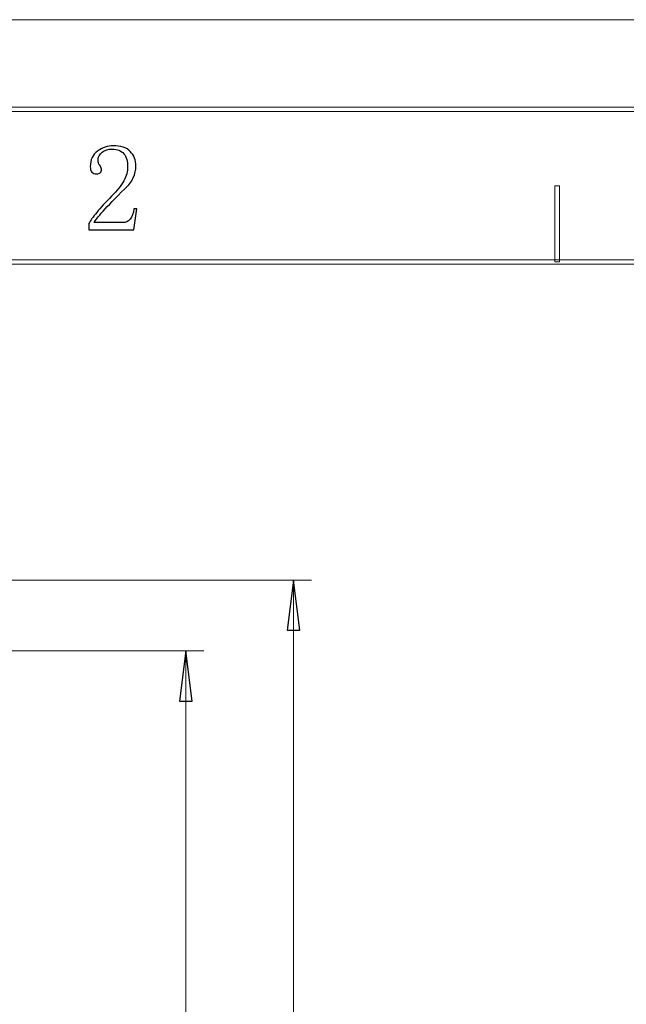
# Model space of a CAD drawing. Header units: millimetres. Extents: x -420 to 420, y -297 to 297.
# Tile 97 of 202: x -257 to -189, y 187 to 297. Entities that reach past the tile are written whole.
import ezdxf

# ---------------------------------------------------------------- set-up
doc = ezdxf.new("R2010")
doc.units = ezdxf.units.MM
doc.header["$MEASUREMENT"] = 0
doc.layers.add('layer 1', color=7, linetype='Continuous')

msp = doc.modelspace()

# ---------------------------------------------------------------- linework, layer by layer
at = {"layer": 'layer 1', "lineweight": 9}
for points in [[(-420.4338, 296.9891), (-420.4338, 296.9891), (420.1294, 296.9891), (420.1294, 296.9891)], [(-420.4338, 296.9891), (-420.4338, 296.9891), (420.1294, 296.9891), (420.1294, 296.9891)], [(-420.4338, 296.9891), (-420.4338, 296.9891), (420.1294, 296.9891), (420.1294, 296.9891)], [(-420.4338, 296.9891), (-420.4338, 296.9891), (420.1294, 296.9891), (420.1294, 296.9891)], [(-420.4338, 296.9891), (-420.4338, 296.9891), (420.1294, 296.9891), (420.1294, 296.9891)], [(-420.4338, 296.9891), (-420.4338, 296.9891), (420.1294, 296.9891), (420.1294, 296.9891)], [(-420.4338, 296.9891), (-420.4338, 296.9891), (420.1294, 296.9891), (420.1294, 296.9891)], [(-420.4338, 296.9891), (-420.4338, 296.9891), (420.1294, 296.9891), (420.1294, 296.9891)], [(-420.4338, 296.9891), (-420.4338, 296.9891), (420.1294, 296.9891), (420.1294, 296.9891)], [(-420.4338, 296.9891), (-420.4338, 296.9891), (420.1294, 296.9891), (420.1294, 296.9891)], [(-420.4338, 296.9891), (-420.4338, 296.9891), (420.1294, 296.9891), (420.1294, 296.9891)], [(-420.4338, 296.9891), (-420.4338, 296.9891), (420.1294, 296.9891), (420.1294, 296.9891)], [(-420.4338, 296.9891), (-420.4338, 296.9891), (420.1294, 296.9891), (420.1294, 296.9891)], [(-420.4338, 296.9891), (-420.4338, 296.9891), (420.1294, 296.9891), (420.1294, 296.9891)], [(-420.4338, 296.9891), (-420.4338, 296.9891), (420.1294, 296.9891), (420.1294, 296.9891)], [(-420.4338, 296.9891), (-420.4338, 296.9891), (420.1294, 296.9891), (420.1294, 296.9891)], [(-420.4338, 296.9891), (-420.4338, 296.9891), (420.1294, 296.9891), (420.1294, 296.9891)], [(-420.4338, 296.9891), (-420.4338, 296.9891), (420.1294, 296.9891), (420.1294, 296.9891)], [(-420.4338, 296.9891), (-420.4338, 296.9891), (420.1294, 296.9891), (420.1294, 296.9891)], [(-420.4338, 296.9891), (-420.4338, 296.9891), (420.1294, 296.9891), (420.1294, 296.9891)], [(-420.4338, 296.9891), (-420.4338, 296.9891), (420.1294, 296.9891), (420.1294, 296.9891)], [(-306.7103, 234.4896), (-306.7103, 234.4896), (-224.2087, 234.4896), (-224.2087, 234.4896)], [(-226.2088, 234.4896), (-226.2088, 234.4896), (-226.2088, 234.4896), (-226.2088, 234.4896)], [(-226.2088, 70.5865), (-226.2088, 70.5865), (-226.2088, 234.4896), (-226.2088, 234.4896)], [(-258.2094, 226.5894), (-258.2094, 226.5894), (-236.209, 226.5894), (-236.209, 226.5894)], [(-238.209, 226.5894), (-238.209, 226.5894), (-238.209, 226.5894), (-238.209, 226.5894)], [(-238.209, 70.5865), (-238.209, 70.5865), (-238.209, 226.5894), (-238.209, 226.5894)]]:
    msp.add_open_spline(points, degree=3, dxfattribs=at)
for points, knots in [([(-410.439, 286.7332), (-410.439, 286.7332), (-410.439, 287.2336), (-410.439, 287.2336), (-410.439, 287.2336), (-410.439, 287.2336), (410.1346, 287.2336), (410.1346, 287.2336), (410.1346, 287.2336), (410.1346, 287.2336), (410.1346, 286.7332), (410.1346, 286.7332), (410.1346, 286.7332), (410.1346, 286.7332), (-410.439, 286.7332), (-410.439, 286.7332)], [0, 0, 0, 0, 0.2, 0.2, 0.2, 0.2, 0.4, 0.4, 0.4, 0.4, 0.6, 0.6, 0.6, 0.6, 1, 1, 1, 1]), ([(-196.55, 269.9737), (-196.55, 269.9737), (-197.0499, 269.9737), (-197.0499, 269.9737), (-197.0499, 269.9737), (-197.0499, 269.9737), (-197.0499, 278.4785), (-197.0499, 278.4785), (-197.0499, 278.4785), (-197.0499, 278.4785), (-196.55, 278.4785), (-196.55, 278.4785), (-196.55, 278.4785), (-196.55, 278.4785), (-196.55, 269.9737), (-196.55, 269.9737)], [0, 0, 0, 0, 0.2, 0.2, 0.2, 0.2, 0.4, 0.4, 0.4, 0.4, 0.6, 0.6, 0.6, 0.6, 1, 1, 1, 1]), ([(-393.4478, 269.7236), (-393.4478, 269.7236), (-393.4478, 270.2239), (-393.4478, 270.2239), (-393.4478, 270.2239), (-393.4478, 270.2239), (393.1434, 270.2239), (393.1434, 270.2239), (393.1434, 270.2239), (393.1434, 270.2239), (393.1434, 269.7236), (393.1434, 269.7236), (393.1434, 269.7236), (393.1434, 269.7236), (-393.4478, 269.7236), (-393.4478, 269.7236)], [0, 0, 0, 0, 0.2, 0.2, 0.2, 0.2, 0.4, 0.4, 0.4, 0.4, 0.6, 0.6, 0.6, 0.6, 1, 1, 1, 1]), ([(-225.5088, 228.8895), (-225.5088, 228.8895), (-226.9088, 228.8895), (-226.9088, 228.8895), (-226.9088, 228.8895), (-226.9088, 228.8895), (-226.2088, 234.4896), (-226.2088, 234.4896)], [0, 0, 0, 0, 0.33333333, 0.33333333, 0.33333333, 0.33333333, 1, 1, 1, 1]), ([(-237.509, 220.9893), (-237.509, 220.9893), (-238.909, 220.9893), (-238.909, 220.9893), (-238.909, 220.9893), (-238.909, 220.9893), (-238.209, 226.5894), (-238.209, 226.5894)], [0, 0, 0, 0, 0.33333333, 0.33333333, 0.33333333, 0.33333333, 1, 1, 1, 1])]:
    msp.add_open_spline(points, degree=3, knots=knots, dxfattribs=at)
at = {"layer": 'layer 1'}
for points, knots in [([(-244.7028, 280.5486), (-244.7028, 281.2016), (-244.8463, 281.6996), (-245.1355, 282.0425), (-245.1355, 282.0425), (-245.4248, 282.3852), (-245.8596, 282.5589), (-246.438, 282.5589), (-246.438, 282.5589), (-246.8707, 282.5589), (-247.2409, 282.4408), (-247.5484, 282.2045), (-247.5484, 282.2045), (-247.8562, 281.9706), (-248.0089, 281.6719), (-248.0089, 281.3106), (-248.0089, 281.3106), (-248.0089, 281.0928), (-247.9463, 280.9123), (-247.8191, 280.7662), (-247.8191, 280.7662), (-247.6942, 280.6227), (-247.6295, 280.4768), (-247.6295, 280.3332), (-247.6295, 280.3332), (-247.6295, 280.1525), (-247.6756, 280.0159), (-247.766, 279.9255), (-247.766, 279.9255), (-247.8562, 279.8352), (-247.9927, 279.789), (-248.1732, 279.789), (-248.1732, 279.789), (-248.3883, 279.789), (-248.5619, 279.8538), (-248.6868, 279.9789), (-248.6868, 279.9789), (-248.8141, 280.1062), (-248.8765, 280.3147), (-248.8765, 280.6042), (-248.8765, 280.6042), (-248.8765, 281.3638), (-248.6058, 281.9429), (-248.0645, 282.3412), (-248.0645, 282.3412), (-247.5208, 282.7396), (-246.9423, 282.9388), (-246.3293, 282.9388), (-246.3293, 282.9388), (-245.4617, 282.9388), (-244.8208, 282.721), (-244.4045, 282.2856), (-244.4045, 282.2856), (-243.988, 281.8524), (-243.7797, 281.3106), (-243.7797, 280.6574), (-243.7797, 280.6574), (-243.7797, 280.2244), (-243.8794, 279.789), (-244.0782, 279.3558), (-244.0782, 279.3558), (-244.2773, 278.9204), (-244.5941, 278.5058), (-245.0267, 278.1074), (-245.0267, 278.1074), (-246.0749, 277.0931), (-246.8799, 276.2708), (-247.4397, 275.6362), (-247.4397, 275.6362), (-248.0019, 275.004), (-248.3351, 274.5778), (-248.4439, 274.3624), (-248.4439, 274.3624), (-248.4439, 274.3624), (-245.2442, 274.3624), (-245.2442, 274.3624), (-245.2442, 274.3624), (-244.918, 274.3624), (-244.6473, 274.4875), (-244.4321, 274.7422), (-244.4321, 274.7422), (-244.2147, 274.9946), (-244.069, 275.3745), (-243.9972, 275.8818), (-243.9972, 275.8818), (-243.9972, 275.8818), (-243.6711, 275.8818), (-243.6711, 275.8818), (-243.6711, 275.8818), (-243.6711, 275.8818), (-243.9972, 273.5471), (-243.9972, 273.5471), (-243.9972, 273.5471), (-243.9972, 273.5471), (-249.0408, 273.5471), (-249.0408, 273.5471), (-249.0408, 273.5471), (-249.0408, 273.5471), (-249.0408, 274.2536), (-249.0408, 274.2536), (-249.0408, 274.2536), (-248.8602, 274.5778), (-248.5619, 274.9946), (-248.1454, 275.502), (-248.1454, 275.502), (-247.729, 276.0091), (-247.1784, 276.6043), (-246.4913, 277.2922), (-246.4913, 277.2922), (-245.878, 277.9083), (-245.4248, 278.4872), (-245.1355, 279.0292), (-245.1355, 279.0292), (-244.8463, 279.5734), (-244.7028, 280.0784), (-244.7028, 280.5486)], [0, 0, 0, 0, 0.03333333, 0.03333333, 0.03333333, 0.03333333, 0.06666667, 0.06666667, 0.06666667, 0.06666667, 0.1, 0.1, 0.1, 0.1, 0.13333333, 0.13333333, 0.13333333, 0.13333333, 0.16666667, 0.16666667, 0.16666667, 0.16666667, 0.2, 0.2, 0.2, 0.2, 0.23333333, 0.23333333, 0.23333333, 0.23333333, 0.26666667, 0.26666667, 0.26666667, 0.26666667, 0.3, 0.3, 0.3, 0.3, 0.33333333, 0.33333333, 0.33333333, 0.33333333, 0.36666667, 0.36666667, 0.36666667, 0.36666667, 0.4, 0.4, 0.4, 0.4, 0.43333333, 0.43333333, 0.43333333, 0.43333333, 0.46666667, 0.46666667, 0.46666667, 0.46666667, 0.5, 0.5, 0.5, 0.5, 0.53333333, 0.53333333, 0.53333333, 0.53333333, 0.56666667, 0.56666667, 0.56666667, 0.56666667, 0.6, 0.6, 0.6, 0.6, 0.63333333, 0.63333333, 0.63333333, 0.63333333, 0.66666667, 0.66666667, 0.66666667, 0.66666667, 0.7, 0.7, 0.7, 0.7, 0.73333333, 0.73333333, 0.73333333, 0.73333333, 0.76666667, 0.76666667, 0.76666667, 0.76666667, 0.8, 0.8, 0.8, 0.8, 0.83333333, 0.83333333, 0.83333333, 0.83333333, 0.86666667, 0.86666667, 0.86666667, 0.86666667, 0.9, 0.9, 0.9, 0.9, 0.93333333, 0.93333333, 0.93333333, 0.93333333, 1, 1, 1, 1]), ([(-225.5088, 228.8895), (-225.5088, 228.8895), (-226.9088, 228.8895), (-226.9088, 228.8895), (-226.9088, 228.8895), (-226.9088, 228.8895), (-226.2088, 234.4896), (-226.2088, 234.4896), (-226.2088, 234.4896), (-226.2088, 234.4896), (-225.5088, 228.8895), (-225.5088, 228.8895)], [0, 0, 0, 0, 0.25, 0.25, 0.25, 0.25, 0.5, 0.5, 0.5, 0.5, 1, 1, 1, 1]), ([(-237.509, 220.9893), (-237.509, 220.9893), (-238.909, 220.9893), (-238.909, 220.9893), (-238.909, 220.9893), (-238.909, 220.9893), (-238.209, 226.5894), (-238.209, 226.5894), (-238.209, 226.5894), (-238.209, 226.5894), (-237.509, 220.9893), (-237.509, 220.9893)], [0, 0, 0, 0, 0.25, 0.25, 0.25, 0.25, 0.5, 0.5, 0.5, 0.5, 1, 1, 1, 1])]:
    msp.add_open_spline(points, degree=3, knots=knots, dxfattribs=at)
for points in [[(-226.2088, 234.4896), (-226.2088, 234.4896), (-226.2088, 234.4896), (-226.2088, 234.4896)], [(-238.209, 226.5894), (-238.209, 226.5894), (-238.209, 226.5894), (-238.209, 226.5894)]]:
    msp.add_open_spline(points, degree=3, dxfattribs=at)

doc.saveas('drawing.dxf')
